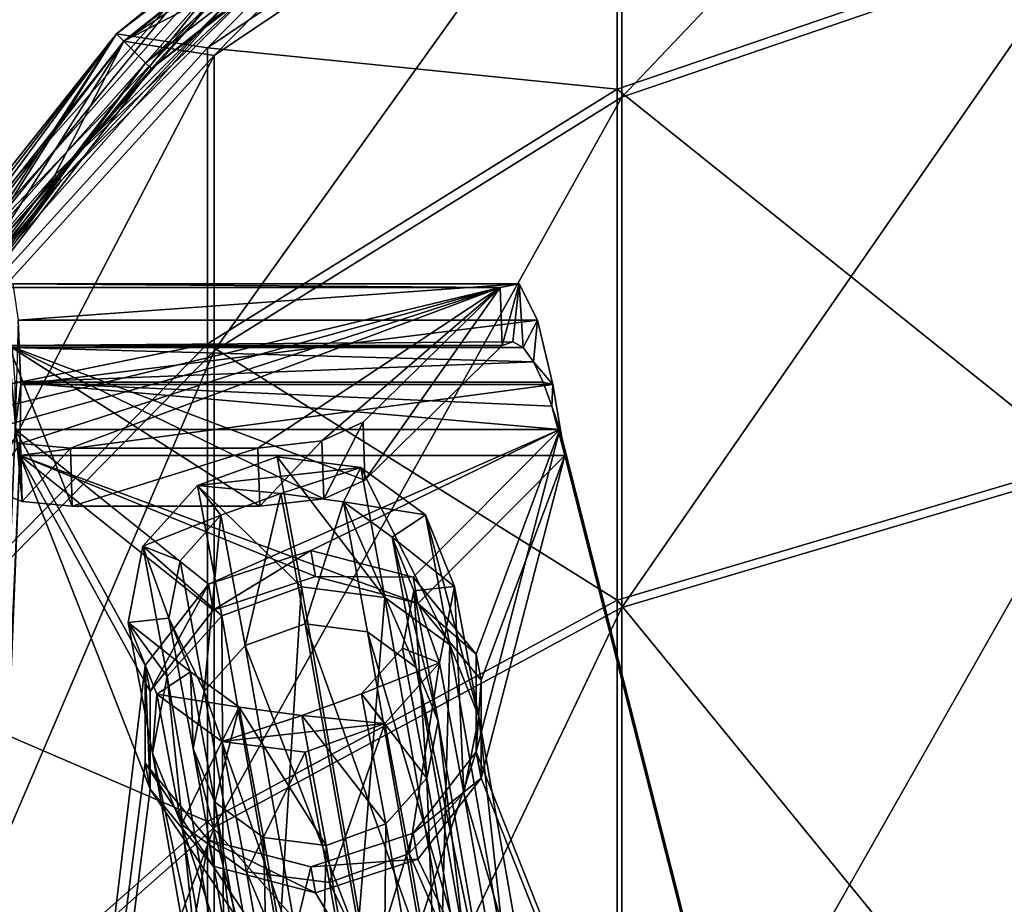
# Model space of a CAD drawing. Extents: x -1448 to 108, y -535 to 375.
# Tile 134 of 147: x -242 to -194, y 303 to 346. Entities that reach past the tile are written whole.
import ezdxf

# ---------------------------------------------------------------- set-up
doc = ezdxf.new("R2010")
doc.units = 0
doc.header["$LTSCALE"] = 33.374815
for name, color, linetype in [('1033', 7, 'CONTINUOUS'), ('1035', 7, 'CONTINUOUS'), ('1038', 7, 'CONTINUOUS'), ('1039', 7, 'CONTINUOUS'), ('1057', 7, 'CONTINUOUS'), ('1058', 7, 'CONTINUOUS'), ('1063', 7, 'CONTINUOUS'), ('1065', 7, 'CONTINUOUS'), ('1066', 7, 'CONTINUOUS'), ('1068', 7, 'CONTINUOUS'), ('1069', 7, 'CONTINUOUS'), ('1070', 7, 'CONTINUOUS'), ('1071', 7, 'CONTINUOUS'), ('1072', 7, 'CONTINUOUS'), ('1073', 7, 'CONTINUOUS'), ('1074', 7, 'CONTINUOUS'), ('159', 7, 'CONTINUOUS'), ('160', 7, 'CONTINUOUS'), ('161', 7, 'CONTINUOUS'), ('162', 7, 'CONTINUOUS'), ('163', 7, 'CONTINUOUS'), ('164', 7, 'CONTINUOUS'), ('165', 7, 'CONTINUOUS'), ('166', 7, 'CONTINUOUS'), ('167', 7, 'CONTINUOUS'), ('168', 7, 'CONTINUOUS'), ('171', 7, 'CONTINUOUS'), ('188', 7, 'CONTINUOUS'), ('195', 7, 'CONTINUOUS'), ('196', 7, 'CONTINUOUS'), ('197', 7, 'CONTINUOUS'), ('198', 7, 'CONTINUOUS'), ('199', 7, 'CONTINUOUS'), ('200', 7, 'CONTINUOUS'), ('201', 7, 'CONTINUOUS'), ('202', 7, 'CONTINUOUS'), ('203', 7, 'CONTINUOUS'), ('204', 7, 'CONTINUOUS'), ('205', 7, 'CONTINUOUS')]:
    doc.layers.add(name, color=color, linetype=linetype)

msp = doc.modelspace()

# ---------------------------------------------------------------- linework, layer by layer
at = {"layer": '1033', "color": 7, "linetype": 'CONTINUOUS'}
for points in [[(-235.438, 308.788, 172.438), (-241.769, 325.033, 180.595), (-245.674, 228.964, 135.968), (-235.438, 308.788, 172.438)], [(-215.249, 325.033, 178.275), (-241.769, 325.033, 180.595), (-222.398, 317.834, 175.531), (-215.249, 325.033, 178.275)], [(-227.379, 319.137, 176.576), (-241.769, 325.033, 180.595), (-232.36, 317.499, 176.246), (-227.379, 319.137, 176.576)], [(-241.769, 325.033, 180.595), (-227.379, 319.137, 176.576), (-222.398, 317.834, 175.531), (-241.769, 325.033, 180.595)], [(-232.36, 317.499, 176.246), (-241.769, 325.033, 180.595), (-235.438, 313.547, 174.665), (-232.36, 317.499, 176.246)], [(-235.438, 313.547, 174.665), (-241.769, 325.033, 180.595), (-235.438, 308.788, 172.438), (-235.438, 313.547, 174.665)], [(-219.32, 314.088, 173.508), (-215.249, 325.033, 178.275), (-222.398, 317.834, 175.531), (-219.32, 314.088, 173.508)], [(-219.32, 309.33, 171.281), (-215.249, 325.033, 178.275), (-219.32, 314.088, 173.508), (-219.32, 309.33, 171.281)], [(-215.249, 325.033, 178.275), (-219.32, 309.33, 171.281), (-196.868, 252.635, 142.778), (-215.249, 325.033, 178.275)], [(-219.32, 309.33, 171.281), (-222.398, 305.378, 169.7), (-196.868, 252.635, 142.778), (-219.32, 309.33, 171.281)], [(-235.438, 308.788, 172.438), (-245.674, 228.964, 135.968), (-194.093, 247.415, 140.092), (-235.438, 308.788, 172.438)], [(-232.36, 305.043, 170.415), (-235.438, 308.788, 172.438), (-194.093, 247.415, 140.092), (-232.36, 305.043, 170.415)], [(-222.398, 305.378, 169.7), (-227.379, 303.74, 169.369), (-196.868, 252.635, 142.778), (-222.398, 305.378, 169.7)], [(-227.379, 303.74, 169.369), (-232.36, 305.043, 170.415), (-194.093, 247.415, 140.092), (-227.379, 303.74, 169.369)], [(-196.868, 252.635, 142.778), (-227.379, 303.74, 169.369), (-194.093, 247.415, 140.092), (-196.868, 252.635, 142.778)]]:
    msp.add_3dface(points, dxfattribs=at)
at = {"layer": '1035', "color": 7, "linetype": 'CONTINUOUS'}
for points in [[(-245.911, 230.232, 133.26), (-242.006, 326.301, 177.887), (-235.675, 314.815, 171.956), (-245.911, 230.232, 133.26)], [(-242.006, 326.301, 177.887), (-215.486, 326.301, 175.567), (-232.597, 318.767, 173.537), (-242.006, 326.301, 177.887)], [(-235.675, 314.815, 171.956), (-242.006, 326.301, 177.887), (-232.597, 318.767, 173.537), (-235.675, 314.815, 171.956)], [(-215.486, 326.301, 175.567), (-227.616, 320.405, 173.868), (-232.597, 318.767, 173.537), (-215.486, 326.301, 175.567)], [(-227.616, 320.405, 173.868), (-215.486, 326.301, 175.567), (-222.635, 319.101, 172.822), (-227.616, 320.405, 173.868)], [(-222.635, 319.101, 172.822), (-215.486, 326.301, 175.567), (-219.557, 315.356, 170.8), (-222.635, 319.101, 172.822)], [(-219.557, 315.356, 170.8), (-215.486, 326.301, 175.567), (-219.557, 310.598, 168.572), (-219.557, 315.356, 170.8)], [(-219.557, 310.598, 168.572), (-215.486, 326.301, 175.567), (-197.105, 253.903, 140.07), (-219.557, 310.598, 168.572)], [(-235.675, 310.056, 169.729), (-245.911, 230.232, 133.26), (-235.675, 314.815, 171.956), (-235.675, 310.056, 169.729)], [(-219.557, 310.598, 168.572), (-245.911, 230.232, 133.26), (-222.635, 306.646, 166.992), (-219.557, 310.598, 168.572)], [(-245.911, 230.232, 133.26), (-219.557, 310.598, 168.572), (-197.105, 253.903, 140.07), (-245.911, 230.232, 133.26)], [(-232.597, 306.311, 167.706), (-245.911, 230.232, 133.26), (-235.675, 310.056, 169.729), (-232.597, 306.311, 167.706)], [(-222.635, 306.646, 166.992), (-245.911, 230.232, 133.26), (-227.616, 305.008, 166.661), (-222.635, 306.646, 166.992)], [(-227.616, 305.008, 166.661), (-245.911, 230.232, 133.26), (-232.597, 306.311, 167.706), (-227.616, 305.008, 166.661)]]:
    msp.add_3dface(points, dxfattribs=at)
at = {"layer": '1038', "color": 7, "linetype": 'CONTINUOUS'}
for points in [[(-241.769, 325.033, 180.595), (-242.006, 326.301, 177.887), (-245.911, 230.232, 133.26), (-241.769, 325.033, 180.595)], [(-245.674, 228.964, 135.968), (-241.769, 325.033, 180.595), (-245.911, 230.232, 133.26), (-245.674, 228.964, 135.968)]]:
    msp.add_3dface(points, dxfattribs=at)
at = {"layer": '1039', "color": 7, "linetype": 'CONTINUOUS'}
for points in [[(-239.224, 322.569, 152.322), (-239.313, 325.389, 151.299), (-230.185, 325.389, 150.501), (-239.224, 322.569, 152.322)], [(-230.095, 322.569, 151.523), (-239.224, 322.569, 152.322), (-230.185, 325.389, 150.501), (-230.095, 322.569, 151.523)]]:
    msp.add_3dface(points, dxfattribs=at)
at = {"layer": '1057', "color": 7, "linetype": 'CONTINUOUS'}
for points in [[(-227.379, 319.137, 176.576), (-227.616, 320.405, 173.868), (-222.635, 319.101, 172.822), (-227.379, 319.137, 176.576)], [(-222.398, 317.834, 175.531), (-227.379, 319.137, 176.576), (-222.635, 319.101, 172.822), (-222.398, 317.834, 175.531)], [(-222.398, 317.834, 175.531), (-222.635, 319.101, 172.822), (-219.557, 315.356, 170.8), (-222.398, 317.834, 175.531)], [(-219.32, 314.088, 173.508), (-222.398, 317.834, 175.531), (-219.557, 315.356, 170.8), (-219.32, 314.088, 173.508)], [(-219.32, 314.088, 173.508), (-219.557, 315.356, 170.8), (-219.557, 310.598, 168.572), (-219.32, 314.088, 173.508)], [(-219.32, 309.33, 171.281), (-219.32, 314.088, 173.508), (-219.557, 310.598, 168.572), (-219.32, 309.33, 171.281)], [(-219.32, 309.33, 171.281), (-219.557, 310.598, 168.572), (-222.635, 306.646, 166.992), (-219.32, 309.33, 171.281)], [(-222.398, 305.378, 169.7), (-219.32, 309.33, 171.281), (-222.635, 306.646, 166.992), (-222.398, 305.378, 169.7)], [(-222.398, 305.378, 169.7), (-222.635, 306.646, 166.992), (-227.616, 305.008, 166.661), (-222.398, 305.378, 169.7)], [(-227.379, 303.74, 169.369), (-222.398, 305.378, 169.7), (-227.616, 305.008, 166.661), (-227.379, 303.74, 169.369)]]:
    msp.add_3dface(points, dxfattribs=at)
at = {"layer": '1058', "color": 7, "linetype": 'CONTINUOUS'}
for points in [[(-227.616, 320.405, 173.868), (-232.36, 317.499, 176.246), (-232.597, 318.767, 173.537), (-227.616, 320.405, 173.868)], [(-227.379, 319.137, 176.576), (-232.36, 317.499, 176.246), (-227.616, 320.405, 173.868), (-227.379, 319.137, 176.576)], [(-235.438, 313.547, 174.665), (-235.675, 314.815, 171.956), (-232.597, 318.767, 173.537), (-235.438, 313.547, 174.665)], [(-232.36, 317.499, 176.246), (-235.438, 313.547, 174.665), (-232.597, 318.767, 173.537), (-232.36, 317.499, 176.246)], [(-235.438, 313.547, 174.665), (-235.438, 308.788, 172.438), (-235.675, 314.815, 171.956), (-235.438, 313.547, 174.665)], [(-235.438, 308.788, 172.438), (-235.675, 310.056, 169.729), (-235.675, 314.815, 171.956), (-235.438, 308.788, 172.438)], [(-235.438, 308.788, 172.438), (-232.36, 305.043, 170.415), (-235.675, 310.056, 169.729), (-235.438, 308.788, 172.438)], [(-232.36, 305.043, 170.415), (-232.597, 306.311, 167.706), (-235.675, 310.056, 169.729), (-232.36, 305.043, 170.415)], [(-232.36, 305.043, 170.415), (-227.379, 303.74, 169.369), (-232.597, 306.311, 167.706), (-232.36, 305.043, 170.415)], [(-227.379, 303.74, 169.369), (-227.616, 305.008, 166.661), (-232.597, 306.311, 167.706), (-227.379, 303.74, 169.369)]]:
    msp.add_3dface(points, dxfattribs=at)
at = {"layer": '1063', "color": 7, "linetype": 'CONTINUOUS'}
for points in [[(-215.486, 326.301, 175.567), (-215.249, 325.033, 178.275), (-196.868, 252.635, 142.778), (-215.486, 326.301, 175.567)], [(-215.486, 326.301, 175.567), (-196.868, 252.635, 142.778), (-197.105, 253.903, 140.07), (-215.486, 326.301, 175.567)]]:
    msp.add_3dface(points, dxfattribs=at)
at = {"layer": '1065', "color": 7, "linetype": 'CONTINUOUS'}
for points in [[(-218.389, 333.207, 171.031), (-243.885, 327.099, 156.416), (-242.422, 333.207, 173.134), (-218.389, 333.207, 171.031)], [(-243.885, 327.099, 156.416), (-218.389, 333.207, 171.031), (-243.422, 326.244, 154.017), (-243.885, 327.099, 156.416)], [(-243.422, 326.244, 154.017), (-218.389, 333.207, 171.031), (-241.749, 325.618, 152.144), (-243.422, 326.244, 154.017)], [(-241.749, 325.618, 152.144), (-218.389, 333.207, 171.031), (-239.313, 325.389, 151.299), (-241.749, 325.618, 152.144)], [(-239.313, 325.389, 151.299), (-218.389, 333.207, 171.031), (-230.185, 325.389, 150.501), (-239.313, 325.389, 151.299)], [(-230.185, 325.389, 150.501), (-218.389, 333.207, 171.031), (-227.068, 325.742, 151.203), (-230.185, 325.389, 150.501)], [(-218.389, 333.207, 171.031), (-225.07, 326.656, 153.549), (-227.068, 325.742, 151.203), (-218.389, 333.207, 171.031)]]:
    msp.add_3dface(points, dxfattribs=at)
at = {"layer": '1066', "color": 7, "linetype": 'CONTINUOUS'}
for points in [[(-241.659, 322.799, 153.166), (-242.333, 330.388, 174.156), (-243.333, 323.425, 155.04), (-241.659, 322.799, 153.166)], [(-224.981, 323.837, 154.571), (-218.3, 330.388, 172.053), (-242.333, 330.388, 174.156), (-224.981, 323.837, 154.571)], [(-224.981, 323.837, 154.571), (-242.333, 330.388, 174.156), (-226.979, 322.923, 152.225), (-224.981, 323.837, 154.571)], [(-230.095, 322.569, 151.523), (-242.333, 330.388, 174.156), (-239.224, 322.569, 152.322), (-230.095, 322.569, 151.523)], [(-242.333, 330.388, 174.156), (-230.095, 322.569, 151.523), (-226.979, 322.923, 152.225), (-242.333, 330.388, 174.156)], [(-239.224, 322.569, 152.322), (-242.333, 330.388, 174.156), (-241.659, 322.799, 153.166), (-239.224, 322.569, 152.322)]]:
    msp.add_3dface(points, dxfattribs=at)
at = {"layer": '1068', "color": 7, "linetype": 'CONTINUOUS'}
for points in [[(-218.389, 333.207, 171.031), (-224.981, 323.837, 154.571), (-225.07, 326.656, 153.549), (-218.389, 333.207, 171.031)], [(-218.3, 330.388, 172.053), (-224.981, 323.837, 154.571), (-218.389, 333.207, 171.031), (-218.3, 330.388, 172.053)]]:
    msp.add_3dface(points, dxfattribs=at)
at = {"layer": '1069', "color": 7, "linetype": 'CONTINUOUS'}
for points in [[(-218.3, 330.388, 172.053), (-218.389, 333.207, 171.031), (-217.464, 333.397, 174.442), (-218.3, 330.388, 172.053)], [(-217.784, 330.566, 173.17), (-218.3, 330.388, 172.053), (-217.464, 333.397, 174.442), (-217.784, 330.566, 173.17)], [(-217.27, 330.287, 174.266), (-217.784, 330.566, 173.17), (-217.464, 333.397, 174.442), (-217.27, 330.287, 174.266)], [(-216.581, 331.622, 177.374), (-217.27, 330.287, 174.266), (-217.464, 333.397, 174.442), (-216.581, 331.622, 177.374)], [(-216.774, 329.595, 175.17), (-217.27, 330.287, 174.266), (-216.581, 331.622, 177.374), (-216.774, 329.595, 175.17)], [(-215.828, 328.481, 178.82), (-216.774, 329.595, 175.17), (-216.581, 331.622, 177.374), (-215.828, 328.481, 178.82)], [(-216.306, 328.595, 175.739), (-216.774, 329.595, 175.17), (-215.828, 328.481, 178.82), (-216.306, 328.595, 175.739)], [(-215.876, 327.438, 175.88), (-216.306, 328.595, 175.739), (-215.828, 328.481, 178.82), (-215.876, 327.438, 175.88)], [(-215.249, 325.033, 178.275), (-215.876, 327.438, 175.88), (-215.828, 328.481, 178.82), (-215.249, 325.033, 178.275)], [(-215.486, 326.301, 175.567), (-215.876, 327.438, 175.88), (-215.249, 325.033, 178.275), (-215.486, 326.301, 175.567)]]:
    msp.add_3dface(points, dxfattribs=at)
at = {"layer": '1070', "color": 7, "linetype": 'CONTINUOUS'}
for points in [[(-241.727, 328.481, 181.086), (-241.858, 331.622, 179.585), (-242.006, 326.301, 177.887), (-241.727, 328.481, 181.086)], [(-241.769, 325.033, 180.595), (-241.727, 328.481, 181.086), (-242.006, 326.301, 177.887), (-241.769, 325.033, 180.595)]]:
    msp.add_3dface(points, dxfattribs=at)
at = {"layer": '1071', "color": 7, "linetype": 'CONTINUOUS'}
for points in [[(-242.333, 330.388, 174.156), (-218.3, 330.388, 172.053), (-217.784, 330.566, 173.17), (-242.333, 330.388, 174.156)], [(-242.333, 330.388, 174.156), (-217.784, 330.566, 173.17), (-217.27, 330.287, 174.266), (-242.333, 330.388, 174.156)], [(-242.333, 330.388, 174.156), (-217.27, 330.287, 174.266), (-242.133, 330.288, 176.441), (-242.333, 330.388, 174.156)], [(-217.27, 330.287, 174.266), (-216.774, 329.595, 175.17), (-242.133, 330.288, 176.441), (-217.27, 330.287, 174.266)], [(-216.774, 329.595, 175.17), (-241.998, 328.595, 177.987), (-242.133, 330.288, 176.441), (-216.774, 329.595, 175.17)], [(-216.774, 329.595, 175.17), (-216.306, 328.595, 175.739), (-241.998, 328.595, 177.987), (-216.774, 329.595, 175.17)], [(-215.486, 326.301, 175.567), (-242.006, 326.301, 177.887), (-241.998, 328.595, 177.987), (-215.486, 326.301, 175.567)], [(-216.306, 328.595, 175.739), (-215.876, 327.438, 175.88), (-241.998, 328.595, 177.987), (-216.306, 328.595, 175.739)], [(-215.876, 327.438, 175.88), (-215.486, 326.301, 175.567), (-241.998, 328.595, 177.987), (-215.876, 327.438, 175.88)]]:
    msp.add_3dface(points, dxfattribs=at)
at = {"layer": '1072', "color": 7, "linetype": 'CONTINUOUS'}
for points in [[(-218.389, 333.207, 171.031), (-242.422, 333.207, 173.134), (-242.119, 333.397, 176.599), (-218.389, 333.207, 171.031)], [(-217.464, 333.397, 174.442), (-218.389, 333.207, 171.031), (-242.119, 333.397, 176.599), (-217.464, 333.397, 174.442)], [(-217.464, 333.397, 174.442), (-242.119, 333.397, 176.599), (-241.858, 331.622, 179.585), (-217.464, 333.397, 174.442)], [(-216.581, 331.622, 177.374), (-217.464, 333.397, 174.442), (-241.858, 331.622, 179.585), (-216.581, 331.622, 177.374)], [(-216.581, 331.622, 177.374), (-241.858, 331.622, 179.585), (-241.727, 328.481, 181.086), (-216.581, 331.622, 177.374)], [(-215.828, 328.481, 178.82), (-216.581, 331.622, 177.374), (-241.727, 328.481, 181.086), (-215.828, 328.481, 178.82)], [(-215.249, 325.033, 178.275), (-215.828, 328.481, 178.82), (-241.769, 325.033, 180.595), (-215.249, 325.033, 178.275)], [(-215.828, 328.481, 178.82), (-241.727, 328.481, 181.086), (-241.769, 325.033, 180.595), (-215.828, 328.481, 178.82)]]:
    msp.add_3dface(points, dxfattribs=at)
at = {"layer": '1073', "color": 7, "linetype": 'CONTINUOUS'}
for points in [[(-225.07, 326.656, 153.549), (-226.979, 322.923, 152.225), (-227.068, 325.742, 151.203), (-225.07, 326.656, 153.549)], [(-225.07, 326.656, 153.549), (-224.981, 323.837, 154.571), (-226.979, 322.923, 152.225), (-225.07, 326.656, 153.549)], [(-230.095, 322.569, 151.523), (-230.185, 325.389, 150.501), (-227.068, 325.742, 151.203), (-230.095, 322.569, 151.523)], [(-226.979, 322.923, 152.225), (-230.095, 322.569, 151.523), (-227.068, 325.742, 151.203), (-226.979, 322.923, 152.225)]]:
    msp.add_3dface(points, dxfattribs=at)
at = {"layer": '1074', "color": 7, "linetype": 'CONTINUOUS'}
for points in [[(-243.333, 323.425, 155.04), (-243.422, 326.244, 154.017), (-241.749, 325.618, 152.144), (-243.333, 323.425, 155.04)], [(-241.659, 322.799, 153.166), (-243.333, 323.425, 155.04), (-241.749, 325.618, 152.144), (-241.659, 322.799, 153.166)], [(-241.659, 322.799, 153.166), (-241.749, 325.618, 152.144), (-239.313, 325.389, 151.299), (-241.659, 322.799, 153.166)], [(-239.224, 322.569, 152.322), (-241.659, 322.799, 153.166), (-239.313, 325.389, 151.299), (-239.224, 322.569, 152.322)]]:
    msp.add_3dface(points, dxfattribs=at)
at = {"layer": '159', "color": 7, "linetype": 'CONTINUOUS'}
for points in [[(-224.009, 318.118, 175.805), (-228.057, 318.635, 176.401), (-225.25, 302.623, 205.351), (-224.009, 318.118, 175.805)], [(-221.214, 302.175, 204.632), (-224.009, 318.118, 175.805), (-225.25, 302.623, 205.351), (-221.214, 302.175, 204.632)], [(-220.844, 315.811, 174.448), (-224.009, 318.118, 175.805), (-221.214, 302.175, 204.632), (-220.844, 315.811, 174.448)], [(-220.844, 315.811, 174.448), (-221.214, 302.175, 204.632), (-218.082, 300.054, 202.937), (-220.844, 315.811, 174.448)], [(-219.434, 312.329, 172.695), (-220.844, 315.811, 174.448), (-218.082, 300.054, 202.937), (-219.434, 312.329, 172.695)], [(-220.157, 308.609, 171.016), (-219.434, 312.329, 172.695), (-216.716, 296.828, 200.721), (-220.157, 308.609, 171.016)], [(-219.434, 312.329, 172.695), (-218.082, 300.054, 202.937), (-216.716, 296.828, 200.721), (-219.434, 312.329, 172.695)], [(-222.818, 305.648, 169.863), (-220.157, 308.609, 171.016), (-217.484, 293.363, 198.58), (-222.818, 305.648, 169.863)], [(-220.157, 308.609, 171.016), (-216.716, 296.828, 200.721), (-217.484, 293.363, 198.58), (-220.157, 308.609, 171.016)], [(-226.701, 304.242, 169.545), (-222.818, 305.648, 169.863), (-220.179, 290.589, 197.088), (-226.701, 304.242, 169.545)], [(-222.818, 305.648, 169.863), (-217.484, 293.363, 198.58), (-220.179, 290.589, 197.088), (-222.818, 305.648, 169.863)], [(-226.701, 304.242, 169.545), (-220.179, 290.589, 197.088), (-223.979, 288.688, 197.519), (-226.701, 304.242, 169.545)]]:
    msp.add_3dface(points, dxfattribs=at)
at = {"layer": '160', "color": 7, "linetype": 'CONTINUOUS'}
for points in [[(-228.057, 318.635, 176.401), (-231.94, 317.229, 176.082), (-229.145, 301.286, 204.909), (-228.057, 318.635, 176.401)], [(-225.25, 302.623, 205.351), (-228.057, 318.635, 176.401), (-229.145, 301.286, 204.909), (-225.25, 302.623, 205.351)], [(-231.94, 317.229, 176.082), (-234.602, 314.268, 174.929), (-231.839, 298.512, 203.417), (-231.94, 317.229, 176.082)], [(-231.94, 317.229, 176.082), (-231.839, 298.512, 203.417), (-229.145, 301.286, 204.909), (-231.94, 317.229, 176.082)], [(-234.602, 314.268, 174.929), (-235.324, 310.547, 173.251), (-232.607, 295.047, 201.276), (-234.602, 314.268, 174.929)], [(-234.602, 314.268, 174.929), (-232.607, 295.047, 201.276), (-231.839, 298.512, 203.417), (-234.602, 314.268, 174.929)], [(-235.324, 310.547, 173.251), (-233.914, 307.066, 171.498), (-231.242, 291.821, 199.06), (-235.324, 310.547, 173.251)], [(-235.324, 310.547, 173.251), (-231.242, 291.821, 199.06), (-232.607, 295.047, 201.276), (-235.324, 310.547, 173.251)], [(-233.914, 307.066, 171.498), (-230.749, 304.758, 170.141), (-228.11, 289.7, 197.365), (-233.914, 307.066, 171.498)], [(-233.914, 307.066, 171.498), (-228.11, 289.7, 197.365), (-231.242, 291.821, 199.06), (-233.914, 307.066, 171.498)], [(-230.749, 304.758, 170.141), (-226.701, 304.242, 169.545), (-223.979, 288.688, 197.519), (-230.749, 304.758, 170.141)], [(-230.749, 304.758, 170.141), (-223.979, 288.688, 197.519), (-228.11, 289.7, 197.365), (-230.749, 304.758, 170.141)]]:
    msp.add_3dface(points, dxfattribs=at)
at = {"layer": '161', "color": 7, "linetype": 'CONTINUOUS'}
for points in [[(-230.799, 315.781, 175.305), (-227.888, 316.836, 175.544), (-225.103, 300.953, 204.262), (-230.799, 315.781, 175.305)], [(-232.796, 313.561, 174.44), (-230.799, 315.781, 175.305), (-228.024, 299.949, 203.931), (-232.796, 313.561, 174.44)], [(-228.024, 299.949, 203.931), (-230.799, 315.781, 175.305), (-225.103, 300.953, 204.262), (-228.024, 299.949, 203.931)], [(-233.338, 310.77, 173.181), (-232.796, 313.561, 174.44), (-230.045, 297.869, 202.812), (-233.338, 310.77, 173.181)], [(-230.045, 297.869, 202.812), (-232.796, 313.561, 174.44), (-228.024, 299.949, 203.931), (-230.045, 297.869, 202.812)], [(-232.28, 308.159, 171.867), (-233.338, 310.77, 173.181), (-230.621, 295.269, 201.207), (-232.28, 308.159, 171.867)], [(-230.621, 295.269, 201.207), (-233.338, 310.77, 173.181), (-230.045, 297.869, 202.812), (-230.621, 295.269, 201.207)], [(-229.907, 306.428, 170.849), (-232.28, 308.159, 171.867), (-229.597, 292.849, 199.545), (-229.907, 306.428, 170.849)], [(-229.597, 292.849, 199.545), (-232.28, 308.159, 171.867), (-230.621, 295.269, 201.207), (-229.597, 292.849, 199.545)], [(-226.87, 306.041, 170.402), (-229.907, 306.428, 170.849), (-227.247, 291.258, 198.274), (-226.87, 306.041, 170.402)], [(-227.247, 291.258, 198.274), (-229.907, 306.428, 170.849), (-229.597, 292.849, 199.545), (-227.247, 291.258, 198.274)], [(-224.125, 290.354, 198.615), (-226.87, 306.041, 170.402), (-227.247, 291.258, 198.274), (-224.125, 290.354, 198.615)]]:
    msp.add_3dface(points, dxfattribs=at)
at = {"layer": '162', "color": 7, "linetype": 'CONTINUOUS'}
for points in [[(-227.888, 316.836, 175.544), (-224.851, 316.448, 175.097), (-222.076, 300.616, 203.723), (-227.888, 316.836, 175.544)], [(-225.103, 300.953, 204.262), (-227.888, 316.836, 175.544), (-222.076, 300.616, 203.723), (-225.103, 300.953, 204.262)], [(-224.851, 316.448, 175.097), (-222.478, 314.718, 174.079), (-219.727, 299.025, 202.452), (-224.851, 316.448, 175.097)], [(-222.076, 300.616, 203.723), (-224.851, 316.448, 175.097), (-219.727, 299.025, 202.452), (-222.076, 300.616, 203.723)], [(-222.478, 314.718, 174.079), (-221.42, 312.106, 172.764), (-218.702, 296.605, 200.79), (-222.478, 314.718, 174.079)], [(-219.727, 299.025, 202.452), (-222.478, 314.718, 174.079), (-218.702, 296.605, 200.79), (-219.727, 299.025, 202.452)], [(-221.42, 312.106, 172.764), (-221.962, 309.316, 171.506), (-219.278, 294.006, 199.185), (-221.42, 312.106, 172.764)], [(-218.702, 296.605, 200.79), (-221.42, 312.106, 172.764), (-219.278, 294.006, 199.185), (-218.702, 296.605, 200.79)], [(-221.962, 309.316, 171.506), (-223.959, 307.095, 170.641), (-221.299, 291.925, 198.066), (-221.962, 309.316, 171.506)], [(-219.278, 294.006, 199.185), (-221.962, 309.316, 171.506), (-221.299, 291.925, 198.066), (-219.278, 294.006, 199.185)], [(-223.959, 307.095, 170.641), (-226.87, 306.041, 170.402), (-224.125, 290.354, 198.615), (-223.959, 307.095, 170.641)], [(-223.959, 307.095, 170.641), (-224.125, 290.354, 198.615), (-221.299, 291.925, 198.066), (-223.959, 307.095, 170.641)]]:
    msp.add_3dface(points, dxfattribs=at)
at = {"layer": '163', "color": 7, "linetype": 'CONTINUOUS'}
for points in [[(-229.242, 324.974, 162.858), (-233.124, 323.568, 162.54), (-228.057, 318.635, 176.401), (-229.242, 324.974, 162.858)], [(-233.124, 323.568, 162.54), (-235.785, 320.611, 161.388), (-231.94, 317.229, 176.082), (-233.124, 323.568, 162.54)], [(-228.057, 318.635, 176.401), (-233.124, 323.568, 162.54), (-231.94, 317.229, 176.082), (-228.057, 318.635, 176.401)], [(-235.785, 320.611, 161.388), (-236.51, 316.894, 159.712), (-234.602, 314.268, 174.929), (-235.785, 320.611, 161.388)], [(-231.94, 317.229, 176.082), (-235.785, 320.611, 161.388), (-234.602, 314.268, 174.929), (-231.94, 317.229, 176.082)], [(-236.51, 316.894, 159.712), (-235.106, 313.415, 157.96), (-235.324, 310.547, 173.251), (-236.51, 316.894, 159.712)], [(-234.602, 314.268, 174.929), (-236.51, 316.894, 159.712), (-235.324, 310.547, 173.251), (-234.602, 314.268, 174.929)], [(-235.324, 310.547, 173.251), (-235.106, 313.415, 157.96), (-233.914, 307.066, 171.498), (-235.324, 310.547, 173.251)], [(-235.106, 313.415, 157.96), (-231.949, 311.104, 156.602), (-233.914, 307.066, 171.498), (-235.106, 313.415, 157.96)], [(-233.914, 307.066, 171.498), (-231.949, 311.104, 156.602), (-230.749, 304.758, 170.141), (-233.914, 307.066, 171.498)], [(-231.949, 311.104, 156.602), (-227.885, 310.581, 156.002), (-230.749, 304.758, 170.141), (-231.949, 311.104, 156.602)], [(-227.885, 310.581, 156.002), (-226.701, 304.242, 169.545), (-230.749, 304.758, 170.141), (-227.885, 310.581, 156.002)]]:
    msp.add_3dface(points, dxfattribs=at)
at = {"layer": '164', "color": 7, "linetype": 'CONTINUOUS'}
for points in [[(-225.179, 324.452, 162.258), (-229.242, 324.974, 162.858), (-224.009, 318.118, 175.805), (-225.179, 324.452, 162.258)], [(-229.242, 324.974, 162.858), (-228.057, 318.635, 176.401), (-224.009, 318.118, 175.805), (-229.242, 324.974, 162.858)], [(-222.021, 322.141, 160.9), (-225.179, 324.452, 162.258), (-220.844, 315.811, 174.448), (-222.021, 322.141, 160.9)], [(-220.844, 315.811, 174.448), (-225.179, 324.452, 162.258), (-224.009, 318.118, 175.805), (-220.844, 315.811, 174.448)], [(-220.618, 318.661, 159.148), (-222.021, 322.141, 160.9), (-219.434, 312.329, 172.695), (-220.618, 318.661, 159.148)], [(-219.434, 312.329, 172.695), (-222.021, 322.141, 160.9), (-220.844, 315.811, 174.448), (-219.434, 312.329, 172.695)], [(-221.343, 314.944, 157.472), (-220.618, 318.661, 159.148), (-220.157, 308.609, 171.016), (-221.343, 314.944, 157.472)], [(-220.157, 308.609, 171.016), (-220.618, 318.661, 159.148), (-219.434, 312.329, 172.695), (-220.157, 308.609, 171.016)], [(-224.003, 311.987, 156.32), (-221.343, 314.944, 157.472), (-222.818, 305.648, 169.863), (-224.003, 311.987, 156.32)], [(-222.818, 305.648, 169.863), (-221.343, 314.944, 157.472), (-220.157, 308.609, 171.016), (-222.818, 305.648, 169.863)], [(-227.885, 310.581, 156.002), (-224.003, 311.987, 156.32), (-226.701, 304.242, 169.545), (-227.885, 310.581, 156.002)], [(-226.701, 304.242, 169.545), (-224.003, 311.987, 156.32), (-222.818, 305.648, 169.863), (-226.701, 304.242, 169.545)]]:
    msp.add_3dface(points, dxfattribs=at)
at = {"layer": '165', "color": 7, "linetype": 'CONTINUOUS'}
for points in [[(-229.073, 323.175, 162.001), (-226.025, 322.783, 161.551), (-227.888, 316.836, 175.544), (-229.073, 323.175, 162.001)], [(-227.888, 316.836, 175.544), (-226.025, 322.783, 161.551), (-224.851, 316.448, 175.097), (-227.888, 316.836, 175.544)], [(-226.025, 322.783, 161.551), (-223.657, 321.05, 160.532), (-222.478, 314.718, 174.079), (-226.025, 322.783, 161.551)], [(-224.851, 316.448, 175.097), (-226.025, 322.783, 161.551), (-222.478, 314.718, 174.079), (-224.851, 316.448, 175.097)], [(-223.657, 321.05, 160.532), (-222.604, 318.44, 159.219), (-221.42, 312.106, 172.764), (-223.657, 321.05, 160.532)], [(-222.478, 314.718, 174.079), (-223.657, 321.05, 160.532), (-221.42, 312.106, 172.764), (-222.478, 314.718, 174.079)], [(-222.604, 318.44, 159.219), (-223.148, 315.653, 157.962), (-221.962, 309.316, 171.506), (-222.604, 318.44, 159.219)], [(-221.42, 312.106, 172.764), (-222.604, 318.44, 159.219), (-221.962, 309.316, 171.506), (-221.42, 312.106, 172.764)], [(-223.148, 315.653, 157.962), (-225.143, 313.435, 157.098), (-221.962, 309.316, 171.506), (-223.148, 315.653, 157.962)], [(-225.143, 313.435, 157.098), (-228.055, 312.38, 156.859), (-223.959, 307.095, 170.641), (-225.143, 313.435, 157.098)], [(-221.962, 309.316, 171.506), (-225.143, 313.435, 157.098), (-223.959, 307.095, 170.641), (-221.962, 309.316, 171.506)], [(-228.055, 312.38, 156.859), (-226.87, 306.041, 170.402), (-223.959, 307.095, 170.641), (-228.055, 312.38, 156.859)]]:
    msp.add_3dface(points, dxfattribs=at)
at = {"layer": '166', "color": 7, "linetype": 'CONTINUOUS'}
for points in [[(-231.984, 322.121, 161.762), (-229.073, 323.175, 162.001), (-230.799, 315.781, 175.305), (-231.984, 322.121, 161.762)], [(-230.799, 315.781, 175.305), (-229.073, 323.175, 162.001), (-227.888, 316.836, 175.544), (-230.799, 315.781, 175.305)], [(-233.979, 319.902, 160.898), (-231.984, 322.121, 161.762), (-232.796, 313.561, 174.44), (-233.979, 319.902, 160.898)], [(-232.796, 313.561, 174.44), (-231.984, 322.121, 161.762), (-230.799, 315.781, 175.305), (-232.796, 313.561, 174.44)], [(-234.523, 317.115, 159.641), (-233.979, 319.902, 160.898), (-232.796, 313.561, 174.44), (-234.523, 317.115, 159.641)], [(-233.471, 314.505, 158.328), (-234.523, 317.115, 159.641), (-233.338, 310.77, 173.181), (-233.471, 314.505, 158.328)], [(-233.338, 310.77, 173.181), (-234.523, 317.115, 159.641), (-232.796, 313.561, 174.44), (-233.338, 310.77, 173.181)], [(-231.103, 312.772, 157.309), (-233.471, 314.505, 158.328), (-232.28, 308.159, 171.867), (-231.103, 312.772, 157.309)], [(-232.28, 308.159, 171.867), (-233.471, 314.505, 158.328), (-233.338, 310.77, 173.181), (-232.28, 308.159, 171.867)], [(-229.907, 306.428, 170.849), (-231.103, 312.772, 157.309), (-232.28, 308.159, 171.867), (-229.907, 306.428, 170.849)], [(-228.055, 312.38, 156.859), (-231.103, 312.772, 157.309), (-226.87, 306.041, 170.402), (-228.055, 312.38, 156.859)], [(-226.87, 306.041, 170.402), (-231.103, 312.772, 157.309), (-229.907, 306.428, 170.849), (-226.87, 306.041, 170.402)]]:
    msp.add_3dface(points, dxfattribs=at)
at = {"layer": '167', "color": 7, "linetype": 'CONTINUOUS'}
for points in [[(-229.242, 324.974, 162.858), (-225.179, 324.452, 162.258), (-233.124, 323.568, 162.54), (-229.242, 324.974, 162.858)], [(-233.124, 323.568, 162.54), (-225.179, 324.452, 162.258), (-229.073, 323.175, 162.001), (-233.124, 323.568, 162.54)], [(-229.073, 323.175, 162.001), (-225.179, 324.452, 162.258), (-226.025, 322.783, 161.551), (-229.073, 323.175, 162.001)], [(-225.179, 324.452, 162.258), (-222.021, 322.141, 160.9), (-226.025, 322.783, 161.551), (-225.179, 324.452, 162.258)], [(-235.785, 320.611, 161.388), (-233.124, 323.568, 162.54), (-231.984, 322.121, 161.762), (-235.785, 320.611, 161.388)], [(-233.124, 323.568, 162.54), (-229.073, 323.175, 162.001), (-231.984, 322.121, 161.762), (-233.124, 323.568, 162.54)], [(-226.025, 322.783, 161.551), (-222.021, 322.141, 160.9), (-223.657, 321.05, 160.532), (-226.025, 322.783, 161.551)], [(-233.979, 319.902, 160.898), (-235.785, 320.611, 161.388), (-231.984, 322.121, 161.762), (-233.979, 319.902, 160.898)], [(-222.021, 322.141, 160.9), (-220.618, 318.661, 159.148), (-223.657, 321.05, 160.532), (-222.021, 322.141, 160.9)], [(-223.657, 321.05, 160.532), (-220.618, 318.661, 159.148), (-222.604, 318.44, 159.219), (-223.657, 321.05, 160.532)], [(-236.51, 316.894, 159.712), (-235.785, 320.611, 161.388), (-234.523, 317.115, 159.641), (-236.51, 316.894, 159.712)], [(-234.523, 317.115, 159.641), (-235.785, 320.611, 161.388), (-233.979, 319.902, 160.898), (-234.523, 317.115, 159.641)], [(-222.604, 318.44, 159.219), (-221.343, 314.944, 157.472), (-223.148, 315.653, 157.962), (-222.604, 318.44, 159.219)], [(-220.618, 318.661, 159.148), (-221.343, 314.944, 157.472), (-222.604, 318.44, 159.219), (-220.618, 318.661, 159.148)], [(-233.471, 314.505, 158.328), (-236.51, 316.894, 159.712), (-234.523, 317.115, 159.641), (-233.471, 314.505, 158.328)], [(-235.106, 313.415, 157.96), (-236.51, 316.894, 159.712), (-233.471, 314.505, 158.328), (-235.106, 313.415, 157.96)], [(-223.148, 315.653, 157.962), (-221.343, 314.944, 157.472), (-225.143, 313.435, 157.098), (-223.148, 315.653, 157.962)], [(-221.343, 314.944, 157.472), (-224.003, 311.987, 156.32), (-225.143, 313.435, 157.098), (-221.343, 314.944, 157.472)], [(-231.103, 312.772, 157.309), (-235.106, 313.415, 157.96), (-233.471, 314.505, 158.328), (-231.103, 312.772, 157.309)], [(-231.949, 311.104, 156.602), (-235.106, 313.415, 157.96), (-231.103, 312.772, 157.309), (-231.949, 311.104, 156.602)], [(-225.143, 313.435, 157.098), (-224.003, 311.987, 156.32), (-228.055, 312.38, 156.859), (-225.143, 313.435, 157.098)], [(-228.055, 312.38, 156.859), (-231.949, 311.104, 156.602), (-231.103, 312.772, 157.309), (-228.055, 312.38, 156.859)], [(-224.003, 311.987, 156.32), (-231.949, 311.104, 156.602), (-228.055, 312.38, 156.859), (-224.003, 311.987, 156.32)], [(-224.003, 311.987, 156.32), (-227.885, 310.581, 156.002), (-231.949, 311.104, 156.602), (-224.003, 311.987, 156.32)]]:
    msp.add_3dface(points, dxfattribs=at)
at = {"layer": '168', "color": 7, "linetype": 'CONTINUOUS'}
for points in [[(-237.064, 345.564, -120), (-232.644, 344.879, -76.772), (-216.25, 361.536, -120), (-237.064, 345.564, -120)], [(-232.644, 344.879, -76.772), (-212.705, 358.301, -73.724), (-216.25, 361.536, -120), (-232.644, 344.879, -76.772)], [(-212.705, 358.301, -73.724), (-232.644, 344.879, -76.772), (-212.705, 342.873, -29.492), (-212.705, 358.301, -73.724)], [(-212.705, 358.301, -73.724), (-212.705, 342.873, -29.492), (-190.051, 350.617, -25.772), (-212.705, 358.301, -73.724)], [(-212.705, 342.873, -29.492), (-190.051, 324.702, 15.544), (-190.051, 350.617, -25.772), (-212.705, 342.873, -29.492)], [(-253.036, 324.75, -120), (-248.71, 327.195, -80.787), (-237.064, 345.564, -120), (-253.036, 324.75, -120)], [(-248.71, 327.195, -80.787), (-232.644, 344.879, -76.772), (-237.064, 345.564, -120), (-248.71, 327.195, -80.787)], [(-232.644, 344.879, -76.772), (-248.71, 327.195, -80.787), (-232.644, 330.468, -35.453), (-232.644, 344.879, -76.772)], [(-232.644, 344.879, -76.772), (-232.644, 330.468, -35.453), (-212.705, 342.873, -29.492), (-232.644, 344.879, -76.772)], [(-232.644, 330.468, -35.453), (-212.705, 317.981, 10.192), (-212.705, 342.873, -29.492), (-232.644, 330.468, -35.453)], [(-212.705, 317.981, 10.192), (-190.051, 324.702, 15.544), (-212.705, 342.873, -29.492), (-212.705, 317.981, 10.192)], [(-248.71, 327.195, -80.787), (-248.71, 314.122, -43.307), (-232.644, 330.468, -35.453), (-248.71, 327.195, -80.787)], [(-248.71, 314.122, -43.307), (-232.644, 307.215, 1.618), (-232.644, 330.468, -35.453), (-248.71, 314.122, -43.307)], [(-232.644, 307.215, 1.618), (-212.705, 317.981, 10.192), (-232.644, 330.468, -35.453), (-232.644, 307.215, 1.618)], [(-212.705, 317.981, 10.192), (-190.051, 290.235, 50.05), (-190.051, 324.702, 15.544), (-212.705, 317.981, 10.192)], [(-232.644, 307.215, 1.618), (-212.705, 284.875, 43.335), (-212.705, 317.981, 10.192), (-232.644, 307.215, 1.618)], [(-212.705, 284.875, 43.335), (-190.051, 290.235, 50.05), (-212.705, 317.981, 10.192), (-212.705, 284.875, 43.335)], [(-248.71, 293.029, -9.679), (-232.644, 307.215, 1.618), (-248.71, 314.122, -43.307), (-248.71, 293.029, -9.679)], [(-248.71, 293.029, -9.679), (-232.644, 276.289, 32.579), (-232.644, 307.215, 1.618), (-248.71, 293.029, -9.679)], [(-232.644, 276.289, 32.579), (-212.705, 284.875, 43.335), (-232.644, 307.215, 1.618), (-232.644, 276.289, 32.579)]]:
    msp.add_3dface(points, dxfattribs=at)
at = {"layer": '171', "color": 7, "linetype": 'CONTINUOUS'}
for points in [[(-212.472, 357.869, -73.822), (-189.932, 366.205, -71.93), (-212.472, 342.474, -29.684), (-212.472, 357.869, -73.822)], [(-189.932, 366.205, -71.93), (-189.932, 350.18, -25.982), (-212.472, 342.474, -29.684), (-189.932, 366.205, -71.93)], [(-236.711, 345.211, -120), (-216, 361.103, -120), (-232.312, 344.514, -76.855), (-236.711, 345.211, -120)], [(-232.312, 344.514, -76.855), (-216, 361.103, -120), (-212.472, 357.869, -73.822), (-232.312, 344.514, -76.855)], [(-232.312, 344.514, -76.855), (-212.472, 357.869, -73.822), (-232.312, 330.131, -35.615), (-232.312, 344.514, -76.855)], [(-212.472, 357.869, -73.822), (-212.472, 342.474, -29.684), (-232.312, 330.131, -35.615), (-212.472, 357.869, -73.822)], [(-189.932, 324.322, 15.242), (-212.472, 317.635, 9.916), (-189.932, 350.18, -25.982), (-189.932, 324.322, 15.242)], [(-189.932, 350.18, -25.982), (-212.472, 317.635, 9.916), (-212.472, 342.474, -29.684), (-189.932, 350.18, -25.982)], [(-252.603, 324.5, -120), (-236.711, 345.211, -120), (-248.298, 326.918, -80.85), (-252.603, 324.5, -120)], [(-248.298, 326.918, -80.85), (-236.711, 345.211, -120), (-232.312, 344.514, -76.855), (-248.298, 326.918, -80.85)], [(-248.298, 326.918, -80.85), (-232.312, 344.514, -76.855), (-248.298, 313.866, -43.43), (-248.298, 326.918, -80.85)], [(-232.312, 344.514, -76.855), (-232.312, 330.131, -35.615), (-248.298, 313.866, -43.43), (-232.312, 344.514, -76.855)], [(-212.472, 317.635, 9.916), (-232.312, 306.922, 1.385), (-212.472, 342.474, -29.684), (-212.472, 317.635, 9.916)], [(-212.472, 342.474, -29.684), (-232.312, 306.922, 1.385), (-232.312, 330.131, -35.615), (-212.472, 342.474, -29.684)], [(-232.312, 306.922, 1.385), (-248.298, 292.807, -9.856), (-232.312, 330.131, -35.615), (-232.312, 306.922, 1.385)], [(-232.312, 330.131, -35.615), (-248.298, 292.807, -9.856), (-248.298, 313.866, -43.43), (-232.312, 330.131, -35.615)], [(-189.932, 289.932, 49.67), (-212.472, 284.599, 42.989), (-189.932, 324.322, 15.242), (-189.932, 289.932, 49.67)], [(-189.932, 324.322, 15.242), (-212.472, 284.599, 42.989), (-212.472, 317.635, 9.916), (-189.932, 324.322, 15.242)], [(-212.472, 284.599, 42.989), (-232.312, 276.056, 32.286), (-212.472, 317.635, 9.916), (-212.472, 284.599, 42.989)], [(-212.472, 317.635, 9.916), (-232.312, 276.056, 32.286), (-232.312, 306.922, 1.385), (-212.472, 317.635, 9.916)], [(-232.312, 276.056, 32.286), (-248.298, 264.799, 18.183), (-232.312, 306.922, 1.385), (-232.312, 276.056, 32.286)], [(-232.312, 306.922, 1.385), (-248.298, 264.799, 18.183), (-248.298, 292.807, -9.856), (-232.312, 306.922, 1.385)]]:
    msp.add_3dface(points, dxfattribs=at)
at = {"layer": '188', "color": 7, "linetype": 'CONTINUOUS'}
for points in [[(-216.251, 361.535, -140.397), (-237.064, 345.565, -140.397), (-236.71, 345.211, -140.397), (-216.251, 361.535, -140.397)], [(-216.001, 361.102, -140.397), (-216.251, 361.535, -140.397), (-236.71, 345.211, -140.397), (-216.001, 361.102, -140.397)], [(-237.064, 345.565, -140.397), (-253.036, 324.749, -140.397), (-252.603, 324.499, -140.397), (-237.064, 345.565, -140.397)], [(-236.71, 345.211, -140.397), (-237.064, 345.565, -140.397), (-252.603, 324.499, -140.397), (-236.71, 345.211, -140.397)]]:
    msp.add_3dface(points, dxfattribs=at)
at = {"layer": '195', "color": 7, "linetype": 'CONTINUOUS'}
for points in [[(-216, 361.103, -120), (-236.711, 345.211, -120), (-218.99, 356.955, -123.142), (-216, 361.103, -120)], [(-218.99, 356.955, -123.142), (-236.711, 345.211, -120), (-230.185, 348.574, -123.142), (-218.99, 356.955, -123.142)], [(-230.185, 348.574, -123.142), (-236.711, 345.211, -120), (-240.074, 338.685, -123.142), (-230.185, 348.574, -123.142)], [(-236.711, 345.211, -120), (-252.603, 324.5, -120), (-240.074, 338.685, -123.142), (-236.711, 345.211, -120)], [(-240.074, 338.685, -123.142), (-252.603, 324.5, -120), (-248.455, 327.49, -123.142), (-240.074, 338.685, -123.142)]]:
    msp.add_3dface(points, dxfattribs=at)
at = {"layer": '196', "color": 7, "linetype": 'CONTINUOUS'}
for points in [[(-230.185, 348.574, -123.142), (-240.074, 338.685, -123.142), (-229.914, 348.261, -135.615), (-230.185, 348.574, -123.142)], [(-229.914, 348.261, -135.615), (-240.074, 338.685, -123.142), (-239.761, 338.414, -135.615), (-229.914, 348.261, -135.615)], [(-240.074, 338.685, -123.142), (-248.455, 327.49, -123.142), (-239.761, 338.414, -135.615), (-240.074, 338.685, -123.142)], [(-239.761, 338.414, -135.615), (-248.455, 327.49, -123.142), (-248.106, 327.266, -135.615), (-239.761, 338.414, -135.615)]]:
    msp.add_3dface(points, dxfattribs=at)
at = {"layer": '197', "color": 7, "linetype": 'CONTINUOUS'}
for points in [[(-229.914, 348.261, -135.615), (-239.761, 338.414, -135.615), (-229.914, 348.261, -144.947), (-229.914, 348.261, -135.615)], [(-229.914, 348.261, -144.947), (-239.761, 338.414, -135.615), (-239.761, 338.414, -144.947), (-229.914, 348.261, -144.947)], [(-239.761, 338.414, -135.615), (-248.106, 327.266, -135.615), (-239.761, 338.414, -144.947), (-239.761, 338.414, -135.615)], [(-239.761, 338.414, -144.947), (-248.106, 327.266, -135.615), (-248.106, 327.266, -144.947), (-239.761, 338.414, -144.947)]]:
    msp.add_3dface(points, dxfattribs=at)
at = {"layer": '198', "color": 7, "linetype": 'CONTINUOUS'}
for points in [[(-216.25, 361.535, -144.947), (-232.363, 349.409, -145.971), (-237.064, 345.564, -144.947), (-216.25, 361.535, -144.947)], [(-232.363, 349.409, -145.971), (-247.517, 330.767, -146.397), (-248.362, 331.35, -145.971), (-232.363, 349.409, -145.971)], [(-232.363, 349.409, -145.971), (-248.362, 331.35, -145.971), (-237.064, 345.564, -144.947), (-232.363, 349.409, -145.971)], [(-231.683, 348.641, -146.397), (-247.517, 330.767, -146.397), (-232.363, 349.409, -145.971), (-231.683, 348.641, -146.397)], [(-231.683, 348.641, -146.397), (-246.673, 330.184, -145.972), (-247.517, 330.767, -146.397), (-231.683, 348.641, -146.397)], [(-231.002, 347.872, -145.972), (-246.673, 330.184, -145.972), (-231.683, 348.641, -146.397), (-231.002, 347.872, -145.972)], [(-229.914, 348.261, -144.947), (-239.761, 338.414, -144.947), (-231.002, 347.872, -145.972), (-229.914, 348.261, -144.947)], [(-231.002, 347.872, -145.972), (-239.761, 338.414, -144.947), (-246.673, 330.184, -145.972), (-231.002, 347.872, -145.972)], [(-237.064, 345.564, -144.947), (-248.362, 331.35, -145.971), (-253.035, 324.75, -144.947), (-237.064, 345.564, -144.947)], [(-239.761, 338.414, -144.947), (-248.106, 327.266, -144.947), (-246.673, 330.184, -145.972), (-239.761, 338.414, -144.947)]]:
    msp.add_3dface(points, dxfattribs=at)
at = {"layer": '199', "color": 7, "linetype": 'CONTINUOUS'}
for points in [[(-237.064, 345.565, -140.397), (-216.251, 361.535, -140.397), (-237.064, 345.564, -144.947), (-237.064, 345.565, -140.397)], [(-216.251, 361.535, -140.397), (-216.25, 361.535, -144.947), (-237.064, 345.564, -144.947), (-216.251, 361.535, -140.397)], [(-253.036, 324.749, -140.397), (-237.064, 345.565, -140.397), (-253.035, 324.75, -144.947), (-253.036, 324.749, -140.397)], [(-237.064, 345.565, -140.397), (-237.064, 345.564, -144.947), (-253.035, 324.75, -144.947), (-237.064, 345.565, -140.397)]]:
    msp.add_3dface(points, dxfattribs=at)
at = {"layer": '200', "color": 7, "linetype": 'CONTINUOUS'}
for points in [[(-216, 361.102, -144.947), (-236.71, 345.211, -140.397), (-236.711, 345.211, -144.947), (-216, 361.102, -144.947)], [(-216.001, 361.102, -140.397), (-236.71, 345.211, -140.397), (-216, 361.102, -144.947), (-216.001, 361.102, -140.397)], [(-236.71, 345.211, -140.397), (-252.603, 324.499, -140.397), (-236.711, 345.211, -144.947), (-236.71, 345.211, -140.397)], [(-236.711, 345.211, -144.947), (-252.603, 324.499, -140.397), (-252.602, 324.5, -144.947), (-236.711, 345.211, -144.947)]]:
    msp.add_3dface(points, dxfattribs=at)
at = {"layer": '201', "color": 7, "linetype": 'CONTINUOUS'}
for points in [[(-216, 361.102, -144.947), (-236.711, 345.211, -144.947), (-231.998, 348.996, -145.769), (-216, 361.102, -144.947)], [(-215.05, 359.457, -144.947), (-231.367, 348.284, -145.77), (-235.367, 343.867, -144.947), (-215.05, 359.457, -144.947)], [(-231.998, 348.996, -145.769), (-236.711, 345.211, -144.947), (-247.908, 331.037, -145.769), (-231.998, 348.996, -145.769)], [(-231.998, 348.996, -145.769), (-247.908, 331.037, -145.769), (-231.367, 348.284, -145.77), (-231.998, 348.996, -145.769)], [(-231.367, 348.284, -145.77), (-247.908, 331.037, -145.769), (-247.126, 330.497, -145.77), (-231.367, 348.284, -145.77)], [(-231.367, 348.284, -145.77), (-247.126, 330.497, -145.77), (-235.367, 343.867, -144.947), (-231.367, 348.284, -145.77)], [(-236.711, 345.211, -144.947), (-252.602, 324.5, -144.947), (-247.908, 331.037, -145.769), (-236.711, 345.211, -144.947)], [(-235.367, 343.867, -144.947), (-247.126, 330.497, -145.77), (-250.957, 323.55, -144.947), (-235.367, 343.867, -144.947)]]:
    msp.add_3dface(points, dxfattribs=at)
at = {"layer": '202', "color": 7, "linetype": 'CONTINUOUS'}
for points in [[(-215.05, 359.457, -144.947), (-235.367, 343.867, -144.947), (-215.05, 359.457, -135.623), (-215.05, 359.457, -144.947)], [(-215.05, 359.457, -135.623), (-235.367, 343.867, -144.947), (-235.367, 343.867, -135.623), (-215.05, 359.457, -135.623)], [(-235.367, 343.867, -144.947), (-250.957, 323.55, -144.947), (-235.367, 343.867, -135.623), (-235.367, 343.867, -144.947)], [(-235.367, 343.867, -135.623), (-250.957, 323.55, -144.947), (-250.957, 323.55, -135.623), (-235.367, 343.867, -135.623)]]:
    msp.add_3dface(points, dxfattribs=at)
at = {"layer": '203', "color": 7, "linetype": 'CONTINUOUS'}
for points in [[(-215.255, 359.811, -123.294), (-235.367, 343.867, -135.623), (-235.656, 344.156, -123.294), (-215.255, 359.811, -123.294)], [(-215.05, 359.457, -135.623), (-235.367, 343.867, -135.623), (-215.255, 359.811, -123.294), (-215.05, 359.457, -135.623)], [(-235.656, 344.156, -123.294), (-250.957, 323.55, -135.623), (-251.311, 323.755, -123.294), (-235.656, 344.156, -123.294)], [(-235.367, 343.867, -135.623), (-250.957, 323.55, -135.623), (-235.656, 344.156, -123.294), (-235.367, 343.867, -135.623)]]:
    msp.add_3dface(points, dxfattribs=at)
at = {"layer": '204', "color": 7, "linetype": 'CONTINUOUS'}
for points in [[(-216.25, 361.536, -120.145), (-235.656, 344.156, -123.294), (-237.064, 345.564, -120.145), (-216.25, 361.536, -120.145)], [(-215.255, 359.811, -123.294), (-235.656, 344.156, -123.294), (-216.25, 361.536, -120.145), (-215.255, 359.811, -123.294)], [(-237.064, 345.564, -120.145), (-251.311, 323.755, -123.294), (-253.036, 324.75, -120.145), (-237.064, 345.564, -120.145)], [(-235.656, 344.156, -123.294), (-251.311, 323.755, -123.294), (-237.064, 345.564, -120.145), (-235.656, 344.156, -123.294)]]:
    msp.add_3dface(points, dxfattribs=at)
at = {"layer": '205', "color": 7, "linetype": 'CONTINUOUS'}
for points in [[(-237.064, 345.564, -120), (-216.25, 361.536, -120), (-237.064, 345.564, -120.145), (-237.064, 345.564, -120)], [(-216.25, 361.536, -120), (-216.25, 361.536, -120.145), (-237.064, 345.564, -120.145), (-216.25, 361.536, -120)], [(-253.036, 324.75, -120), (-237.064, 345.564, -120), (-253.036, 324.75, -120.145), (-253.036, 324.75, -120)], [(-237.064, 345.564, -120), (-237.064, 345.564, -120.145), (-253.036, 324.75, -120.145), (-237.064, 345.564, -120)]]:
    msp.add_3dface(points, dxfattribs=at)

doc.saveas('drawing.dxf')
